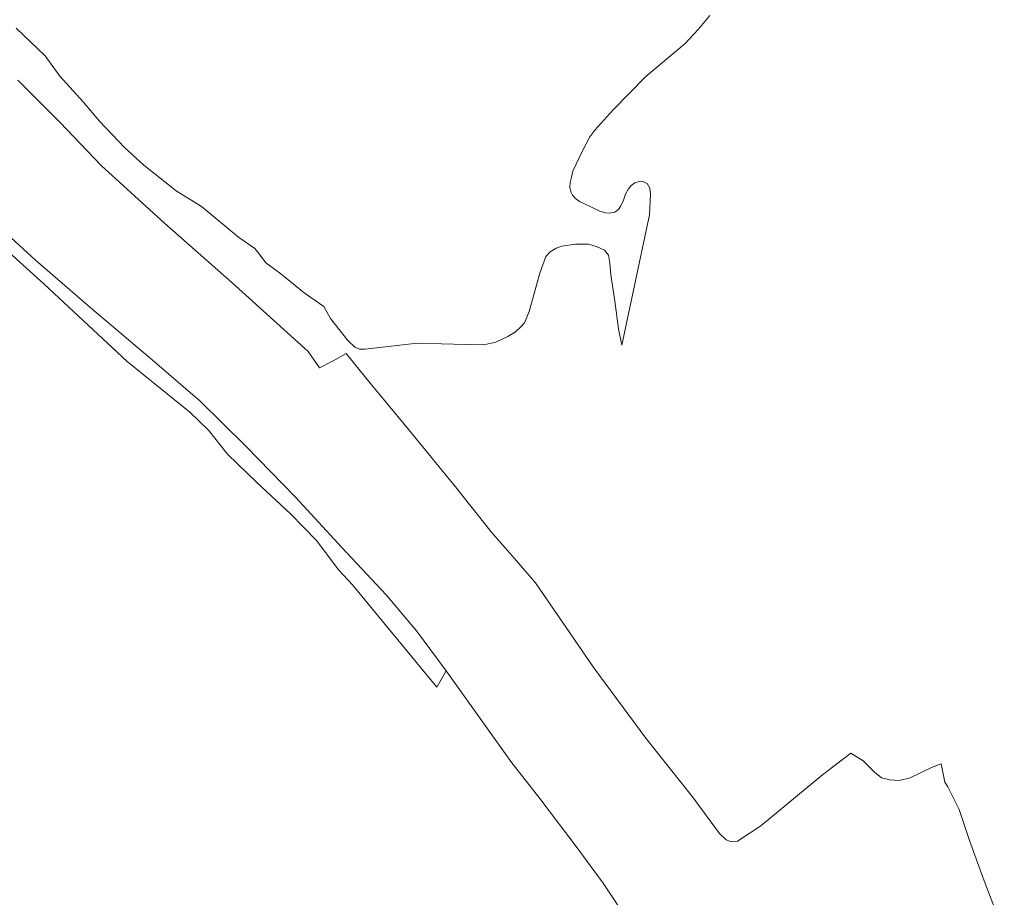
# Model space of a CAD drawing. Extents: x 184422 to 188298, y 343471 to 350189.
# Tile 8 of 256: x 186055 to 186312, y 346251 to 346480. Entities that reach past the tile are written whole.
import ezdxf

# ---------------------------------------------------------------- set-up
doc = ezdxf.new("R2010")
doc.units = 0
for name, color, linetype, lineweight in [('B-WA-GR-GRAS-GV', 252, 'Continuous', 13), ('B-WA-GW-TALUD_KRUIN-G', 252, 'Continuous', 18), ('B-WA-OG-WATER-GV', 252, 'Continuous', 18)]:
    doc.layers.add(name, color=color, linetype=linetype, lineweight=lineweight)

msp = doc.modelspace()

# ---------------------------------------------------------------- linework, layer by layer
at = {"layer": 'B-WA-GR-GRAS-GV', "flags": 128}
for points in [[(186312.115, 346241.435), (186306.825, 346255.148), (186303.015, 346265.689), (186300.341, 346273.76), (186297.369, 346279.711), (186296.592, 346280.925), (186295.67, 346285.637), (186293.063, 346284.751), (186287.536, 346281.98), (186284.693, 346281.331), (186282.269, 346281.484), (186280.036, 346282.001), (186278.223, 346283.503), (186275.296, 346286.423), (186272.024, 346288.451), (186264.607, 346282.823), (186248.564, 346269.499), (186242.463, 346265.452), (186240.917, 346265.332), (186239.529, 346265.871), (186237.755, 346267.446), (186230.717, 346277.055), (186218.484, 346292.344), (186204.98, 346310.707), (186189.707, 346332.962), (186184.227, 346339.259), (186178.173, 346346.216), (186169.181, 346357.588), (186157.115, 346372.377), (186149.99, 346380.897), (186146.561, 346385.093), (186140.245, 346392.822), (186136.854, 346390.937), (186133.304, 346389.066), (186130.327, 346393.309), (186110.457, 346411.379), (186092.822, 346426.8), (186076.32, 346441.906), (186065.559, 346453.088), (186054.576, 346464.2)], [(186312.115, 346241.435), (186306.825, 346255.148), (186303.015, 346265.689), (186300.341, 346273.76), (186297.369, 346279.711), (186296.592, 346280.925), (186295.67, 346285.637), (186293.063, 346284.751), (186287.536, 346281.98), (186284.693, 346281.331), (186282.269, 346281.484), (186280.036, 346282.001), (186278.223, 346283.503), (186275.296, 346286.423), (186272.024, 346288.451), (186264.607, 346282.823), (186248.564, 346269.499), (186242.463, 346265.452), (186240.917, 346265.332), (186239.529, 346265.871), (186237.755, 346267.446), (186230.717, 346277.055), (186218.484, 346292.344), (186204.98, 346310.707), (186189.707, 346332.962), (186184.227, 346339.259), (186178.173, 346346.216), (186169.181, 346357.588), (186157.115, 346372.377), (186149.99, 346380.897), (186146.561, 346385.093), (186140.245, 346392.822), (186136.854, 346390.937), (186133.304, 346389.066), (186130.327, 346393.309), (186110.457, 346411.379), (186092.822, 346426.8), (186076.32, 346441.906), (186065.559, 346453.088), (186054.576, 346464.2)], [(186312.115, 346241.435), (186306.825, 346255.148), (186303.015, 346265.689), (186300.341, 346273.76), (186297.369, 346279.711), (186296.592, 346280.925), (186295.67, 346285.637), (186293.063, 346284.751), (186287.536, 346281.98), (186284.693, 346281.331), (186282.269, 346281.484), (186280.036, 346282.001), (186278.223, 346283.503), (186275.296, 346286.423), (186272.024, 346288.451), (186264.607, 346282.823), (186248.564, 346269.499), (186242.463, 346265.452), (186240.917, 346265.332), (186239.529, 346265.871), (186237.755, 346267.446), (186230.717, 346277.055), (186218.484, 346292.344), (186204.98, 346310.707), (186189.707, 346332.962), (186184.227, 346339.259), (186178.173, 346346.216), (186169.181, 346357.588), (186157.115, 346372.377), (186149.99, 346380.897), (186146.561, 346385.093), (186140.245, 346392.822), (186136.854, 346390.937), (186133.304, 346389.066), (186130.327, 346393.309), (186110.457, 346411.379), (186092.822, 346426.8), (186076.32, 346441.906), (186065.559, 346453.088), (186054.576, 346464.2)], [(186049.438, 346421.675), (186061.419, 346410.876), (186083.053, 346390.679), (186099.441, 346377.487), (186104.324, 346372.758), (186109.265, 346366.563), (186116.922, 346359.161), (186125.729, 346350.975), (186132.569, 346343.961), (186138.365, 346336.262), (186141.945, 346332.409), (186163.906, 346305.702), (186166.344, 346309.947), (186158.657, 346320.375), (186150.719, 346329.795), (186139.167, 346342.142), (186127.009, 346355.325), (186114.077, 346368.617), (186102.031, 346380.476), (186089.603, 346391.117), (186073.902, 346404.474), (186059.122, 346417.153), (186045.321, 346429.779)], [(186045.321, 346429.779), (186059.122, 346417.153), (186073.902, 346404.474), (186089.603, 346391.117), (186102.031, 346380.476), (186114.077, 346368.617), (186127.009, 346355.325), (186139.167, 346342.142), (186150.719, 346329.795), (186158.657, 346320.375), (186166.344, 346309.947), (186183.54, 346285.964), (186190.819, 346276.627), (186200.815, 346263.392), (186207.343, 346254.51), (186214.258, 346244.138)], [(186049.438, 346421.675), (186061.419, 346410.876), (186083.053, 346390.679), (186099.441, 346377.487), (186104.324, 346372.758), (186109.265, 346366.563), (186116.922, 346359.161), (186125.729, 346350.975), (186132.569, 346343.961), (186138.365, 346336.262), (186141.945, 346332.409), (186163.906, 346305.702), (186166.344, 346309.947), (186158.657, 346320.375), (186150.719, 346329.795), (186139.167, 346342.142), (186127.009, 346355.325), (186114.077, 346368.617), (186102.031, 346380.476), (186089.603, 346391.117), (186073.902, 346404.474), (186059.122, 346417.153), (186045.321, 346429.779)], [(186045.321, 346429.779), (186059.122, 346417.153), (186073.902, 346404.474), (186089.603, 346391.117), (186102.031, 346380.476), (186114.077, 346368.617), (186127.009, 346355.325), (186139.167, 346342.142), (186150.719, 346329.795), (186158.657, 346320.375), (186166.344, 346309.947), (186183.54, 346285.964), (186190.819, 346276.627), (186200.815, 346263.392), (186207.343, 346254.51), (186214.258, 346244.138)], [(186049.438, 346421.675), (186061.419, 346410.876), (186083.053, 346390.679), (186099.441, 346377.487), (186104.324, 346372.758), (186109.265, 346366.563), (186116.922, 346359.161), (186125.729, 346350.975), (186132.569, 346343.961), (186138.365, 346336.262), (186141.945, 346332.409), (186163.906, 346305.702), (186166.344, 346309.947), (186158.657, 346320.375), (186150.719, 346329.795), (186139.167, 346342.142), (186127.009, 346355.325), (186114.077, 346368.617), (186102.031, 346380.476), (186089.603, 346391.117), (186073.902, 346404.474), (186059.122, 346417.153), (186045.321, 346429.779)], [(186045.321, 346429.779), (186059.122, 346417.153), (186073.902, 346404.474), (186089.603, 346391.117), (186102.031, 346380.476), (186114.077, 346368.617), (186127.009, 346355.325), (186139.167, 346342.142), (186150.719, 346329.795), (186158.657, 346320.375), (186166.344, 346309.947), (186183.54, 346285.964), (186190.819, 346276.627), (186200.815, 346263.392), (186207.343, 346254.51), (186214.258, 346244.138)]]:
    msp.add_lwpolyline(points, dxfattribs=at)
at = {"layer": 'B-WA-GW-TALUD_KRUIN-G', "flags": 128}
msp.add_lwpolyline([(186166.344, 346309.947), (186158.657, 346320.375), (186150.719, 346329.795), (186139.167, 346342.142), (186127.009, 346355.325), (186114.077, 346368.617), (186102.031, 346380.476), (186089.603, 346391.117), (186073.902, 346404.474), (186059.122, 346417.153), (186045.321, 346429.779)], dxfattribs=at)
msp.add_lwpolyline([(186166.344, 346309.947), (186158.657, 346320.375), (186150.719, 346329.795), (186139.167, 346342.142), (186127.009, 346355.325), (186114.077, 346368.617), (186102.031, 346380.476), (186089.603, 346391.117), (186073.902, 346404.474), (186059.122, 346417.153), (186045.321, 346429.779)], dxfattribs=at)
msp.add_lwpolyline([(186166.344, 346309.947), (186158.657, 346320.375), (186150.719, 346329.795), (186139.167, 346342.142), (186127.009, 346355.325), (186114.077, 346368.617), (186102.031, 346380.476), (186089.603, 346391.117), (186073.902, 346404.474), (186059.122, 346417.153), (186045.321, 346429.779)], dxfattribs=at)
at = {"layer": 'B-WA-OG-WATER-GV', "flags": 128}
msp.add_lwpolyline([(186054.085, 346477.746), (186061.644, 346470.555), (186065.521, 346465.192), (186071.563, 346458.56), (186075.849, 346453.448), (186082.365, 346446.568), (186087.413, 346441.939), (186095.92, 346435.319), (186102.484, 346431.197), (186112.161, 346423.177), (186116.447, 346420.197), (186117.777, 346418.483), (186119.342, 346416.507), (186123.188, 346413.572), (186129.279, 346408.63), (186134.455, 346405.046), (186136.202, 346401.909), (186140.698, 346396.223), (186142.542, 346394.426), (186143.765, 346393.927), (186145.199, 346393.92), (186158.776, 346395.502), (186171.491, 346395.169), (186176.233, 346395.104), (186179.315, 346395.767), (186182.503, 346397.256), (186184.492, 346398.49), (186185.986, 346399.842), (186186.812, 346400.802), (186188.04, 346403.777), (186190.844, 346413.766), (186192.409, 346418.095), (186193.534, 346419.362), (186195.095, 346420.309), (186196.556, 346420.799), (186200.188, 346421.36), (186203.551, 346421.32), (186205.82, 346420.692), (186207.752, 346419.775), (186208.777, 346418.452), (186209.09, 346416.388), (186209.349, 346413.331), (186210.406, 346406.474), (186211.345, 346399.214), (186212.245, 346394.989), (186219.46, 346429.056), (186219.737, 346434.383), (186219.544, 346435.967), (186218.904, 346437.229), (186217.444, 346437.806), (186216.522, 346437.638), (186215.634, 346437.359), (186214.703, 346436.64), (186213.982, 346435.811), (186213.185, 346434.373), (186212.681, 346432.874), (186212.01, 346431.323), (186211.351, 346430.415), (186210.402, 346429.752), (186208.999, 346429.464), (186208.044, 346429.499), (186206.49, 346429.986), (186204.193, 346431.092), (186201.185, 346432.524), (186200.187, 346433.277), (186199.374, 346434.118), (186198.967, 346435.026), (186198.695, 346436.281), (186198.752, 346437.456), (186199.071, 346438.866), (186199.447, 346440.386), (186202.023, 346445.764), (186203.906, 346449.371), (186205.242, 346451.131), (186209.911, 346456.343), (186218.558, 346465.09), (186228.747, 346473.772), (186232.212, 346477.389), (186235.236, 346481.049)], dxfattribs=at)
msp.add_lwpolyline([(186054.085, 346477.746), (186061.644, 346470.555), (186065.521, 346465.192), (186071.563, 346458.56), (186075.849, 346453.448), (186082.365, 346446.568), (186087.413, 346441.939), (186095.92, 346435.319), (186102.484, 346431.197), (186112.161, 346423.177), (186116.447, 346420.197), (186117.777, 346418.483), (186119.342, 346416.507), (186123.188, 346413.572), (186129.279, 346408.63), (186134.455, 346405.046), (186136.202, 346401.909), (186140.698, 346396.223), (186142.542, 346394.426), (186143.765, 346393.927), (186145.199, 346393.92), (186158.776, 346395.502), (186171.491, 346395.169), (186176.233, 346395.104), (186179.315, 346395.767), (186182.503, 346397.256), (186184.492, 346398.49), (186185.986, 346399.842), (186186.812, 346400.802), (186188.04, 346403.777), (186190.844, 346413.766), (186192.409, 346418.095), (186193.534, 346419.362), (186195.095, 346420.309), (186196.556, 346420.799), (186200.188, 346421.36), (186203.551, 346421.32), (186205.82, 346420.692), (186207.752, 346419.775), (186208.777, 346418.452), (186209.09, 346416.388), (186209.349, 346413.331), (186210.406, 346406.474), (186211.345, 346399.214), (186212.245, 346394.989), (186219.46, 346429.056), (186219.737, 346434.383), (186219.544, 346435.967), (186218.904, 346437.229), (186217.444, 346437.806), (186216.522, 346437.638), (186215.634, 346437.359), (186214.703, 346436.64), (186213.982, 346435.811), (186213.185, 346434.373), (186212.681, 346432.874), (186212.01, 346431.323), (186211.351, 346430.415), (186210.402, 346429.752), (186208.999, 346429.464), (186208.044, 346429.499), (186206.49, 346429.986), (186204.193, 346431.092), (186201.185, 346432.524), (186200.187, 346433.277), (186199.374, 346434.118), (186198.967, 346435.026), (186198.695, 346436.281), (186198.752, 346437.456), (186199.071, 346438.866), (186199.447, 346440.386), (186202.023, 346445.764), (186203.906, 346449.371), (186205.242, 346451.131), (186209.911, 346456.343), (186218.558, 346465.09), (186228.747, 346473.772), (186232.212, 346477.389), (186235.236, 346481.049)], dxfattribs=at)
msp.add_lwpolyline([(186054.085, 346477.746), (186061.644, 346470.555), (186065.521, 346465.192), (186071.563, 346458.56), (186075.849, 346453.448), (186082.365, 346446.568), (186087.413, 346441.939), (186095.92, 346435.319), (186102.484, 346431.197), (186112.161, 346423.177), (186116.447, 346420.197), (186117.777, 346418.483), (186119.342, 346416.507), (186123.188, 346413.572), (186129.279, 346408.63), (186134.455, 346405.046), (186136.202, 346401.909), (186140.698, 346396.223), (186142.542, 346394.426), (186143.765, 346393.927), (186145.199, 346393.92), (186158.776, 346395.502), (186171.491, 346395.169), (186176.233, 346395.104), (186179.315, 346395.767), (186182.503, 346397.256), (186184.492, 346398.49), (186185.986, 346399.842), (186186.812, 346400.802), (186188.04, 346403.777), (186190.844, 346413.766), (186192.409, 346418.095), (186193.534, 346419.362), (186195.095, 346420.309), (186196.556, 346420.799), (186200.188, 346421.36), (186203.551, 346421.32), (186205.82, 346420.692), (186207.752, 346419.775), (186208.777, 346418.452), (186209.09, 346416.388), (186209.349, 346413.331), (186210.406, 346406.474), (186211.345, 346399.214), (186212.245, 346394.989), (186219.46, 346429.056), (186219.737, 346434.383), (186219.544, 346435.967), (186218.904, 346437.229), (186217.444, 346437.806), (186216.522, 346437.638), (186215.634, 346437.359), (186214.703, 346436.64), (186213.982, 346435.811), (186213.185, 346434.373), (186212.681, 346432.874), (186212.01, 346431.323), (186211.351, 346430.415), (186210.402, 346429.752), (186208.999, 346429.464), (186208.044, 346429.499), (186206.49, 346429.986), (186204.193, 346431.092), (186201.185, 346432.524), (186200.187, 346433.277), (186199.374, 346434.118), (186198.967, 346435.026), (186198.695, 346436.281), (186198.752, 346437.456), (186199.071, 346438.866), (186199.447, 346440.386), (186202.023, 346445.764), (186203.906, 346449.371), (186205.242, 346451.131), (186209.911, 346456.343), (186218.558, 346465.09), (186228.747, 346473.772), (186232.212, 346477.389), (186235.236, 346481.049)], dxfattribs=at)

doc.saveas('drawing.dxf')
